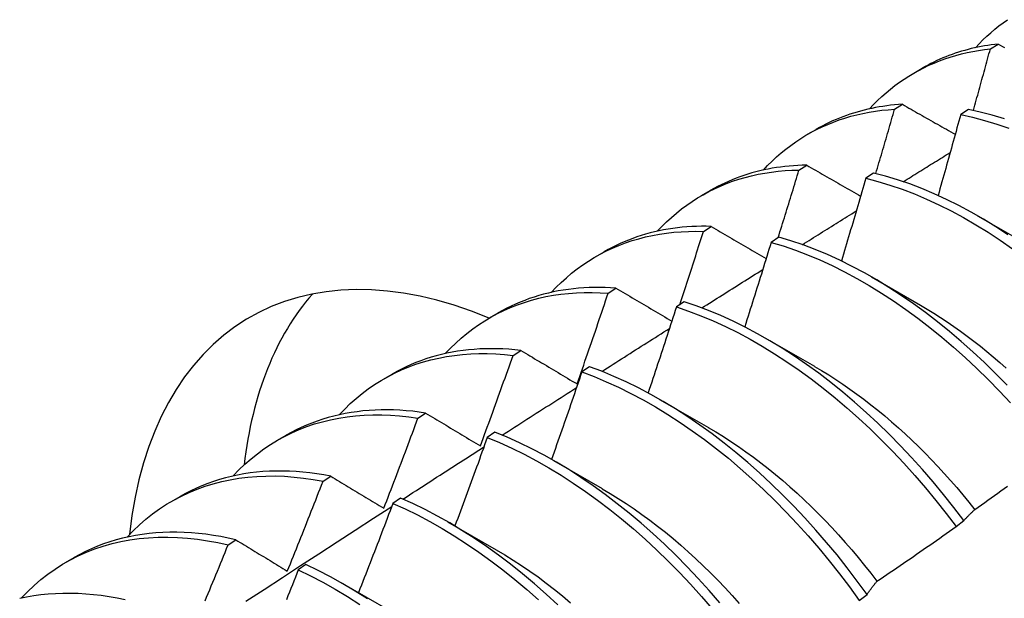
# Model space of a CAD drawing. Header units: inches. Extents: x 16 to 140, y 11 to 92.
# Tile 44 of 54: x 126.405 to 126.728, y 47.652 to 47.842. Entities that reach past the tile are written whole.
import ezdxf

# ---------------------------------------------------------------- set-up
doc = ezdxf.new("R2010")
doc.units = ezdxf.units.IN
doc.header["$MEASUREMENT"] = 0
doc.layers.add('Visible Edges(ANSI)', color=7, linetype='Continuous', lineweight=25)

msp = doc.modelspace()

# ---------------------------------------------------------------- linework, layer by layer
at = {"layer": 'Visible Edges(ANSI)'}
for p, q in [((126.72391, 47.83289), (126.72646, 47.83449)), ((126.69876, 47.82492), (126.70157, 47.82655)), ((126.69248, 47.81307), (126.69502, 47.81468)), ((126.71668, 47.81302), (126.71417, 47.81134)), ((126.66396, 47.80483), (126.66677, 47.80646)), ((126.6611, 47.79309), (126.66363, 47.79471)), ((126.68556, 47.79212), (126.68305, 47.79042)), ((126.62916, 47.78474), (126.63197, 47.78637)), ((126.71974, 47.77807), (126.73576, 47.76885)), ((126.62977, 47.77296), (126.6323, 47.77459)), ((126.65446, 47.77106), (126.65195, 47.76936)), ((126.59436, 47.76465), (126.59717, 47.76628)), ((126.68494, 47.75798), (126.70096, 47.74876)), ((126.59849, 47.75267), (126.60101, 47.75431)), ((126.6234, 47.74986), (126.62089, 47.74814)), ((126.55956, 47.74456), (126.56238, 47.74618)), ((126.65015, 47.73788), (126.66616, 47.72867)), ((126.56725, 47.73223), (126.56977, 47.73389)), ((126.59235, 47.72851), (126.58984, 47.72678)), ((126.52477, 47.72447), (126.52758, 47.72609)), ((126.61535, 47.71779), (126.63136, 47.70858)), ((126.53606, 47.71164), (126.53857, 47.71331)), ((126.48997, 47.70438), (126.49278, 47.706)), ((126.56132, 47.70701), (126.55881, 47.70527)), ((126.58055, 47.6977), (126.59656, 47.68848)), ((126.5049, 47.69089), (126.50741, 47.69257)), ((126.45517, 47.68429), (126.45798, 47.68591)), ((126.5303, 47.68537), (126.5278, 47.68361)), ((126.54575, 47.67761), (126.56176, 47.66839)), ((126.71265, 47.67601), (126.71522, 47.67797)), ((126.47377, 47.66999), (126.47629, 47.67169)), ((126.42037, 47.6642), (126.42318, 47.66582)), ((126.4993, 47.66358), (126.49679, 47.66182)), ((126.51095, 47.65752), (126.52696, 47.6483)), ((126.68086, 47.65178), (126.68343, 47.65374))]:
    msp.add_line(p, q, dxfattribs=at)
at = {"layer": 'Visible Edges(ANSI)', "flags": 128}
for points in [[(126.71901, 47.83328), (126.72023, 47.83457), (126.72147, 47.83582), (126.72275, 47.83704), (126.72405, 47.83821), (126.72538, 47.83934), (126.72674, 47.84043), (126.72813, 47.84147), (126.72954, 47.84248)], [(126.72646, 47.83449), (126.72533, 47.83436), (126.72421, 47.83421), (126.7231, 47.83405), (126.72199, 47.83387), (126.72089, 47.83367), (126.7198, 47.83345), (126.71872, 47.83321), (126.71764, 47.83296), (126.71657, 47.83269), (126.71551, 47.8324), (126.71446, 47.8321), (126.71341, 47.83177), (126.71238, 47.83143), (126.71135, 47.83107), (126.71033, 47.8307), (126.70932, 47.83031), (126.70832, 47.8299), (126.70733, 47.82947), (126.70635, 47.82903), (126.70537, 47.82856), (126.70441, 47.82809), (126.70345, 47.82759), (126.70251, 47.82708), (126.70157, 47.82655)], [(126.72646, 47.83449), (126.72716, 47.83409), (126.72786, 47.8337), (126.72857, 47.83331)], [(126.68421, 47.81319), (126.68552, 47.81458), (126.68687, 47.81592), (126.68825, 47.81722), (126.68966, 47.81847), (126.6911, 47.81967), (126.69257, 47.82082), (126.69408, 47.82192), (126.69562, 47.82298), (126.69718, 47.82398), (126.69878, 47.82494), (126.70041, 47.82584), (126.70206, 47.8267), (126.70374, 47.8275), (126.70545, 47.82825), (126.70719, 47.82895), (126.70895, 47.8296), (126.71074, 47.83019), (126.71255, 47.83074), (126.71439, 47.83123), (126.71625, 47.83167), (126.71813, 47.83205), (126.72004, 47.83239), (126.72197, 47.83267), (126.72391, 47.83289)], [(126.71834, 47.81267), (126.71857, 47.81352), (126.71881, 47.81436), (126.71905, 47.8152), (126.71928, 47.81604), (126.71952, 47.81689), (126.71975, 47.81773), (126.71999, 47.81857), (126.72022, 47.81942), (126.72045, 47.82026), (126.72069, 47.8211), (126.72092, 47.82194), (126.72115, 47.82279), (126.72138, 47.82363), (126.72162, 47.82447), (126.72185, 47.82531), (126.72208, 47.82615), (126.72231, 47.827), (126.72254, 47.82784), (126.72277, 47.82868), (126.723, 47.82952), (126.72323, 47.83037), (126.72346, 47.83121), (126.72369, 47.83205), (126.72391, 47.83289)], [(126.64941, 47.7931), (126.65082, 47.79458), (126.65226, 47.79602), (126.65374, 47.7974), (126.65526, 47.79872), (126.65682, 47.79999), (126.65841, 47.80121), (126.66004, 47.80236), (126.6617, 47.80346), (126.6634, 47.80451), (126.66513, 47.80549), (126.6669, 47.80642), (126.66869, 47.80729), (126.67052, 47.8081), (126.67238, 47.80885), (126.67427, 47.80954), (126.67618, 47.81018), (126.67813, 47.81075), (126.6801, 47.81126), (126.6821, 47.81172), (126.68413, 47.81211), (126.68618, 47.81244), (126.68826, 47.81271), (126.69036, 47.81292), (126.69248, 47.81307)], [(126.69502, 47.81468), (126.69373, 47.81459), (126.69245, 47.81448), (126.69118, 47.81435), (126.68992, 47.81419), (126.68866, 47.81401), (126.68742, 47.81381), (126.68619, 47.81359), (126.68496, 47.81335), (126.68374, 47.81308), (126.68254, 47.81279), (126.68134, 47.81248), (126.68016, 47.81215), (126.67898, 47.8118), (126.67781, 47.81142), (126.67666, 47.81102), (126.67552, 47.8106), (126.67438, 47.81016), (126.67326, 47.80969), (126.67215, 47.80921), (126.67105, 47.8087), (126.66996, 47.80817), (126.66889, 47.80762), (126.66782, 47.80705), (126.66677, 47.80646)], [(126.68632, 47.79193), (126.68658, 47.79281), (126.68684, 47.79369), (126.6871, 47.79457), (126.68736, 47.79545), (126.68762, 47.79634), (126.68788, 47.79722), (126.68814, 47.7981), (126.6884, 47.79898), (126.68866, 47.79986), (126.68891, 47.80074), (126.68917, 47.80162), (126.68943, 47.8025), (126.68968, 47.80338), (126.68994, 47.80426), (126.6902, 47.80514), (126.69045, 47.80602), (126.69071, 47.8069), (126.69096, 47.80778), (126.69121, 47.80866), (126.69147, 47.80955), (126.69172, 47.81043), (126.69197, 47.81131), (126.69223, 47.81219), (126.69248, 47.81307)], [(126.69502, 47.81468), (126.69573, 47.81427), (126.69645, 47.81386), (126.69717, 47.81345), (126.69789, 47.81304), (126.69861, 47.81263), (126.69933, 47.81223), (126.70005, 47.81182), (126.70077, 47.81141), (126.70149, 47.811), (126.70221, 47.81059), (126.70293, 47.81018), (126.70366, 47.80977), (126.70438, 47.80936), (126.70511, 47.80895), (126.70583, 47.80854), (126.70656, 47.80813), (126.70728, 47.80772), (126.70801, 47.80731), (126.70874, 47.8069), (126.70946, 47.80648), (126.71019, 47.80607), (126.71092, 47.80566), (126.71165, 47.80525), (126.71238, 47.80484)], [(126.7285, 47.80991), (126.72453, 47.81111), (126.72059, 47.81215), (126.71668, 47.81302)], [(126.71417, 47.81134), (126.71386, 47.81023), (126.71356, 47.80912), (126.71326, 47.80802), (126.71295, 47.80691), (126.71265, 47.8058), (126.71234, 47.80469), (126.71203, 47.80359), (126.71173, 47.80248), (126.71142, 47.80137), (126.71111, 47.80026), (126.7108, 47.79915), (126.71049, 47.79805), (126.71018, 47.79694), (126.70987, 47.79583), (126.70956, 47.79472), (126.70925, 47.79361), (126.70894, 47.79251), (126.70863, 47.7914), (126.70831, 47.79029), (126.708, 47.78918), (126.70769, 47.78807), (126.70737, 47.78697), (126.70706, 47.78586), (126.70674, 47.78475)], [(126.71417, 47.81134), (126.71808, 47.81046), (126.72202, 47.80941), (126.72599, 47.80818), (126.72999, 47.8068)], [(126.6953, 47.78928), (126.69594, 47.78968), (126.69659, 47.79008), (126.69723, 47.79048), (126.69787, 47.79088), (126.69851, 47.79127), (126.69915, 47.79167), (126.6998, 47.79207), (126.70044, 47.79247), (126.70108, 47.79287), (126.70172, 47.79327), (126.70237, 47.79367), (126.70301, 47.79407), (126.70365, 47.79447), (126.70429, 47.79487), (126.70494, 47.79527), (126.70558, 47.79566), (126.70622, 47.79606), (126.70686, 47.79646), (126.70751, 47.79686), (126.70815, 47.79726), (126.70879, 47.79766), (126.70943, 47.79806), (126.71008, 47.79845), (126.71072, 47.79885)], [(126.61461, 47.77301), (126.61611, 47.77459), (126.61766, 47.77611), (126.61924, 47.77757), (126.62087, 47.77897), (126.62255, 47.78031), (126.62426, 47.78158), (126.62601, 47.78279), (126.6278, 47.78393), (126.62963, 47.78501), (126.6315, 47.78602), (126.6334, 47.78697), (126.63534, 47.78785), (126.63732, 47.78866), (126.63933, 47.78941), (126.64137, 47.79008), (126.64345, 47.79069), (126.64555, 47.79123), (126.64769, 47.7917), (126.64986, 47.79211), (126.65205, 47.79244), (126.65428, 47.79271), (126.65652, 47.7929), (126.6588, 47.79303), (126.6611, 47.79309)], [(126.66363, 47.79471), (126.66218, 47.79468), (126.66074, 47.79461), (126.65931, 47.79453), (126.65789, 47.79441), (126.65648, 47.79427), (126.65508, 47.79409), (126.65369, 47.7939), (126.65231, 47.79367), (126.65094, 47.79342), (126.64959, 47.79313), (126.64825, 47.79283), (126.64691, 47.79249), (126.6456, 47.79213), (126.64429, 47.79174), (126.643, 47.79132), (126.64172, 47.79088), (126.64045, 47.79041), (126.6392, 47.78991), (126.63796, 47.78939), (126.63673, 47.78883), (126.63552, 47.78826), (126.63432, 47.78765), (126.63314, 47.78702), (126.63197, 47.78637)], [(126.65429, 47.77095), (126.65458, 47.77187), (126.65487, 47.77279), (126.65515, 47.77371), (126.65544, 47.77463), (126.65573, 47.77556), (126.65601, 47.77648), (126.6563, 47.7774), (126.65659, 47.77832), (126.65687, 47.77925), (126.65716, 47.78017), (126.65744, 47.78109), (126.65772, 47.78202), (126.65801, 47.78294), (126.65829, 47.78386), (126.65857, 47.78478), (126.65886, 47.78571), (126.65914, 47.78663), (126.65942, 47.78755), (126.6597, 47.78847), (126.65998, 47.7894), (126.66026, 47.79032), (126.66054, 47.79124), (126.66082, 47.79217), (126.6611, 47.79309)], [(126.66363, 47.79471), (126.66436, 47.79429), (126.66509, 47.79387), (126.66582, 47.79344), (126.66656, 47.79302), (126.66729, 47.7926), (126.66802, 47.79218), (126.66876, 47.79175), (126.66949, 47.79133), (126.67023, 47.79091), (126.67096, 47.79048), (126.6717, 47.79006), (126.67244, 47.78964), (126.67318, 47.78921), (126.67391, 47.78879), (126.67465, 47.78836), (126.67539, 47.78794), (126.67613, 47.78751), (126.67687, 47.78709), (126.67762, 47.78666), (126.67836, 47.78624), (126.6791, 47.78581), (126.67984, 47.78539), (126.68059, 47.78496), (126.68133, 47.78453)], [(126.72969, 47.77186), (126.72568, 47.77448), (126.72165, 47.77695), (126.71761, 47.77927), (126.71357, 47.78144), (126.70953, 47.78345), (126.70549, 47.78531), (126.70147, 47.787), (126.69746, 47.78853), (126.69346, 47.78989), (126.6895, 47.79109), (126.68556, 47.79212)], [(126.68305, 47.79042), (126.68272, 47.78929), (126.68239, 47.78816), (126.68206, 47.78702), (126.68173, 47.78589), (126.6814, 47.78476), (126.68107, 47.78362), (126.68074, 47.78249), (126.6804, 47.78136), (126.68007, 47.78022), (126.67974, 47.77909), (126.6794, 47.77796), (126.67907, 47.77682), (126.67873, 47.77569), (126.6784, 47.77456), (126.67806, 47.77343), (126.67772, 47.77229), (126.67739, 47.77116), (126.67705, 47.77003), (126.67671, 47.76889), (126.67637, 47.76776), (126.67603, 47.76663), (126.67569, 47.76549), (126.67535, 47.76436), (126.67501, 47.76323)], [(126.68305, 47.79042), (126.68699, 47.78938), (126.69096, 47.78817), (126.69495, 47.78679), (126.69896, 47.78525), (126.70299, 47.78355), (126.70702, 47.78168), (126.71107, 47.77966), (126.71511, 47.77748), (126.71914, 47.77515), (126.72317, 47.77266), (126.72718, 47.77003), (126.73118, 47.76726)], [(126.6622, 47.76859), (126.66294, 47.76906), (126.66367, 47.76952), (126.66441, 47.76998), (126.66515, 47.77044), (126.66589, 47.77091), (126.66663, 47.77137), (126.66736, 47.77183), (126.6681, 47.77229), (126.66884, 47.77276), (126.66958, 47.77322), (126.67032, 47.77368), (126.67105, 47.77414), (126.67179, 47.77461), (126.67253, 47.77507), (126.67327, 47.77553), (126.67401, 47.77599), (126.67475, 47.77645), (126.67548, 47.77692), (126.67622, 47.77738), (126.67696, 47.77784), (126.6777, 47.7783), (126.67844, 47.77876), (126.67918, 47.77922), (126.67992, 47.77968)], [(126.57982, 47.75291), (126.58141, 47.75459), (126.58305, 47.75621), (126.58475, 47.75775), (126.58649, 47.75922), (126.58827, 47.76062), (126.59011, 47.76195), (126.59198, 47.7632), (126.59391, 47.76439), (126.59587, 47.76549), (126.59788, 47.76653), (126.59993, 47.76749), (126.60201, 47.76837), (126.60414, 47.76918), (126.60631, 47.76991), (126.60851, 47.77056), (126.61074, 47.77114), (126.61301, 47.77164), (126.61532, 47.77206), (126.61765, 47.7724), (126.62002, 47.77267), (126.62242, 47.77286), (126.62484, 47.77297), (126.62729, 47.773), (126.62977, 47.77296)], [(126.6323, 47.77459), (126.63068, 47.77462), (126.62908, 47.77462), (126.62748, 47.77459), (126.6259, 47.77452), (126.62433, 47.77442), (126.62277, 47.77429), (126.62122, 47.77412), (126.61969, 47.77392), (126.61817, 47.77369), (126.61666, 47.77342), (126.61517, 47.77313), (126.61369, 47.77279), (126.61223, 47.77243), (126.61078, 47.77203), (126.60934, 47.7716), (126.60793, 47.77114), (126.60652, 47.77064), (126.60514, 47.77012), (126.60377, 47.76956), (126.60241, 47.76896), (126.60108, 47.76834), (126.59976, 47.76768), (126.59846, 47.767), (126.59717, 47.76628)], [(126.62196, 47.74888), (126.62229, 47.74988), (126.62262, 47.75088), (126.62295, 47.75188), (126.62328, 47.75289), (126.62361, 47.75389), (126.62394, 47.75489), (126.62427, 47.7559), (126.62459, 47.7569), (126.62492, 47.7579), (126.62525, 47.75891), (126.62558, 47.75991), (126.6259, 47.76091), (126.62623, 47.76192), (126.62655, 47.76292), (126.62687, 47.76392), (126.6272, 47.76493), (126.62752, 47.76593), (126.62784, 47.76693), (126.62817, 47.76794), (126.62849, 47.76894), (126.62881, 47.76994), (126.62913, 47.77095), (126.62945, 47.77195), (126.62977, 47.77296)], [(126.6323, 47.77459), (126.63304, 47.77415), (126.63379, 47.77372), (126.63453, 47.77328), (126.63528, 47.77285), (126.63602, 47.77241), (126.63677, 47.77198), (126.63752, 47.77154), (126.63827, 47.7711), (126.63902, 47.77067), (126.63977, 47.77023), (126.64052, 47.76979), (126.64127, 47.76936), (126.64202, 47.76892), (126.64277, 47.76848), (126.64353, 47.76804), (126.64428, 47.7676), (126.64503, 47.76716), (126.64579, 47.76673), (126.64655, 47.76629), (126.6473, 47.76585), (126.64806, 47.76541), (126.64882, 47.76497), (126.64958, 47.76453), (126.65034, 47.76408)], [(126.72944, 47.72244), (126.72575, 47.7262), (126.72201, 47.72985), (126.71821, 47.73339), (126.71437, 47.7368), (126.71049, 47.74009), (126.70658, 47.74326), (126.70263, 47.74629), (126.69865, 47.74918), (126.69466, 47.75193), (126.69064, 47.75454), (126.68661, 47.757), (126.68257, 47.75931), (126.67853, 47.76147), (126.67449, 47.76348), (126.67046, 47.76532), (126.66643, 47.767), (126.66242, 47.76852), (126.65843, 47.76988), (126.65446, 47.77106)], [(126.65195, 47.76936), (126.6516, 47.7682), (126.65124, 47.76704), (126.65089, 47.76589), (126.65053, 47.76473), (126.65018, 47.76357), (126.64982, 47.76242), (126.64946, 47.76126), (126.64911, 47.76011), (126.64875, 47.75895), (126.64839, 47.75779), (126.64803, 47.75664), (126.64767, 47.75548), (126.6473, 47.75432), (126.64694, 47.75317), (126.64658, 47.75201), (126.64622, 47.75086), (126.64585, 47.7497), (126.64549, 47.74854), (126.64512, 47.74739), (126.64476, 47.74623), (126.64439, 47.74508), (126.64402, 47.74392), (126.64366, 47.74276), (126.64329, 47.74161)], [(126.65195, 47.76936), (126.65592, 47.76816), (126.65991, 47.76679), (126.66392, 47.76526), (126.66795, 47.76356), (126.67199, 47.76171), (126.67603, 47.75969), (126.68007, 47.75752), (126.68411, 47.7552), (126.68813, 47.75272), (126.69215, 47.7501), (126.69615, 47.74734), (126.70012, 47.74444), (126.70406, 47.7414), (126.70798, 47.73822), (126.71186, 47.73492), (126.71569, 47.7315), (126.71948, 47.72795), (126.72322, 47.72429), (126.72691, 47.72052), (126.73053, 47.71665)], [(126.62923, 47.74783), (126.63007, 47.74835), (126.6309, 47.74888), (126.63173, 47.7494), (126.63256, 47.74993), (126.6334, 47.75046), (126.63423, 47.75098), (126.63506, 47.75151), (126.63589, 47.75203), (126.63672, 47.75256), (126.63756, 47.75308), (126.63839, 47.75361), (126.63922, 47.75414), (126.64005, 47.75466), (126.64089, 47.75519), (126.64172, 47.75571), (126.64255, 47.75624), (126.64338, 47.75676), (126.64422, 47.75728), (126.64505, 47.75781), (126.64588, 47.75833), (126.64671, 47.75886), (126.64755, 47.75938), (126.64838, 47.75991), (126.64921, 47.76043)], [(126.60101, 47.75431), (126.59923, 47.75443), (126.59746, 47.7545), (126.59569, 47.75453), (126.59395, 47.75453), (126.59221, 47.75448), (126.59049, 47.7544), (126.58879, 47.75427), (126.58709, 47.75411), (126.58542, 47.7539), (126.58376, 47.75366), (126.58211, 47.75338), (126.58048, 47.75306), (126.57887, 47.7527), (126.57728, 47.7523), (126.5757, 47.75186), (126.57414, 47.75138), (126.5726, 47.75087), (126.57108, 47.75031), (126.56958, 47.74972), (126.5681, 47.74909), (126.56664, 47.74842), (126.5652, 47.74771), (126.56378, 47.74697), (126.56238, 47.74618)], [(126.60101, 47.75431), (126.60177, 47.75387), (126.60253, 47.75342), (126.60329, 47.75297), (126.60404, 47.75252), (126.6048, 47.75207), (126.60556, 47.75163), (126.60633, 47.75118), (126.60709, 47.75073), (126.60785, 47.75028), (126.60861, 47.74983), (126.60938, 47.74938), (126.61014, 47.74893), (126.61091, 47.74847), (126.61167, 47.74802), (126.61244, 47.74757), (126.61321, 47.74712), (126.61398, 47.74667), (126.61475, 47.74621), (126.61552, 47.74576), (126.61629, 47.74531), (126.61706, 47.74485), (126.61783, 47.7444), (126.61861, 47.74394), (126.61938, 47.74349)], [(126.54502, 47.73282), (126.54671, 47.7346), (126.54845, 47.7363), (126.55025, 47.73792), (126.5521, 47.73946), (126.55401, 47.74092), (126.55596, 47.74231), (126.55797, 47.74361), (126.56002, 47.74482), (126.56212, 47.74596), (126.56427, 47.74701), (126.56647, 47.74797), (126.5687, 47.74885), (126.57098, 47.74965), (126.57331, 47.75036), (126.57567, 47.75098), (126.57807, 47.75152), (126.58051, 47.75197), (126.58298, 47.75233), (126.58549, 47.7526), (126.58803, 47.75279), (126.5906, 47.75289), (126.5932, 47.75291), (126.59583, 47.75283), (126.59849, 47.75267)], [(126.58827, 47.72287), (126.58871, 47.72411), (126.58914, 47.72535), (126.58957, 47.72659), (126.59001, 47.72783), (126.59044, 47.72907), (126.59087, 47.73031), (126.5913, 47.73155), (126.59173, 47.73279), (126.59216, 47.73404), (126.59258, 47.73528), (126.59301, 47.73652), (126.59344, 47.73776), (126.59386, 47.739), (126.59429, 47.74024), (126.59471, 47.74149), (126.59513, 47.74273), (126.59556, 47.74397), (126.59598, 47.74521), (126.5964, 47.74646), (126.59682, 47.7477), (126.59724, 47.74894), (126.59765, 47.75018), (126.59807, 47.75143), (126.59849, 47.75267)], [(126.62089, 47.74814), (126.62051, 47.74696), (126.62013, 47.74579), (126.61974, 47.74461), (126.61936, 47.74343), (126.61898, 47.74225), (126.6186, 47.74108), (126.61821, 47.7399), (126.61783, 47.73872), (126.61744, 47.73754), (126.61706, 47.73637), (126.61667, 47.73519), (126.61628, 47.73401), (126.61589, 47.73284), (126.6155, 47.73166), (126.61511, 47.73048), (126.61472, 47.72931), (126.61433, 47.72813), (126.61394, 47.72695), (126.61355, 47.72578), (126.61316, 47.7246), (126.61276, 47.72342), (126.61237, 47.72225), (126.61198, 47.72107), (126.61158, 47.7199)], [(126.62089, 47.74814), (126.62488, 47.74678), (126.62889, 47.74526), (126.63291, 47.74358), (126.63695, 47.74173), (126.64099, 47.73972), (126.64503, 47.73756), (126.64907, 47.73525), (126.6531, 47.73278), (126.65711, 47.73017), (126.66111, 47.72742), (126.66509, 47.72452), (126.66903, 47.72149), (126.67295, 47.71833), (126.67683, 47.71503), (126.68067, 47.71161), (126.68446, 47.70808), (126.6882, 47.70442), (126.69189, 47.70066), (126.69552, 47.69679), (126.69909, 47.69281), (126.70259, 47.68875), (126.70602, 47.68459), (126.70938, 47.68034), (126.71265, 47.67601)], [(126.71522, 47.67797), (126.71194, 47.68229), (126.70858, 47.68653), (126.70514, 47.69068), (126.70163, 47.69474), (126.69806, 47.69871), (126.69443, 47.70257), (126.69073, 47.70633), (126.68699, 47.70997), (126.68319, 47.7135), (126.67935, 47.71691), (126.67546, 47.72019), (126.67155, 47.72335), (126.6676, 47.72637), (126.66362, 47.72925), (126.65962, 47.732), (126.6556, 47.7346), (126.65157, 47.73705), (126.64753, 47.73936), (126.64349, 47.7415), (126.63945, 47.7435), (126.63542, 47.74533), (126.63139, 47.74701), (126.62738, 47.74852), (126.6234, 47.74986)], [(126.70095, 47.74869), (126.70316, 47.74739), (126.70537, 47.74605), (126.70757, 47.74465), (126.70976, 47.7432), (126.71195, 47.74171), (126.71413, 47.74016), (126.7163, 47.73857), (126.71847, 47.73694), (126.72062, 47.73526), (126.72276, 47.73353), (126.72488, 47.73176), (126.72699, 47.72994), (126.72909, 47.72808)], [(126.5964, 47.72698), (126.59733, 47.72757), (126.59825, 47.72816), (126.59918, 47.72874), (126.6001, 47.72933), (126.60103, 47.72992), (126.60195, 47.73051), (126.60288, 47.7311), (126.6038, 47.73169), (126.60473, 47.73228), (126.60565, 47.73287), (126.60658, 47.73346), (126.6075, 47.73404), (126.60843, 47.73463), (126.60935, 47.73522), (126.61028, 47.73581), (126.6112, 47.7364), (126.61213, 47.73698), (126.61306, 47.73757), (126.61398, 47.73816), (126.61491, 47.73875), (126.61583, 47.73933), (126.61676, 47.73992), (126.61768, 47.74051), (126.61861, 47.7411)], [(126.56977, 47.73389), (126.56782, 47.73409), (126.56588, 47.73425), (126.56395, 47.73436), (126.56203, 47.73442), (126.56013, 47.73444), (126.55825, 47.73442), (126.55638, 47.73434), (126.55453, 47.73422), (126.55269, 47.73406), (126.55087, 47.73385), (126.54907, 47.73359), (126.54729, 47.73328), (126.54553, 47.73293), (126.54379, 47.73254), (126.54207, 47.7321), (126.54037, 47.73161), (126.53869, 47.73108), (126.53703, 47.7305), (126.5354, 47.72988), (126.53379, 47.72921), (126.5322, 47.7285), (126.53063, 47.72774), (126.52909, 47.72694), (126.52758, 47.72609)], [(126.51022, 47.71273), (126.512, 47.7146), (126.51385, 47.71639), (126.51575, 47.71809), (126.51772, 47.7197), (126.51974, 47.72122), (126.52182, 47.72265), (126.52396, 47.724), (126.52615, 47.72524), (126.52839, 47.7264), (126.53068, 47.72746), (126.53302, 47.72843), (126.53541, 47.7293), (126.53785, 47.73008), (126.54033, 47.73076), (126.54286, 47.73134), (126.54542, 47.73183), (126.54803, 47.73222), (126.55067, 47.73251), (126.55336, 47.73271), (126.55607, 47.73281), (126.55882, 47.73281), (126.5616, 47.73271), (126.56441, 47.73252), (126.56725, 47.73223)], [(126.55654, 47.7025), (126.557, 47.70374), (126.55745, 47.70498), (126.5579, 47.70621), (126.55836, 47.70745), (126.55881, 47.70869), (126.55926, 47.70993), (126.55971, 47.71116), (126.56016, 47.7124), (126.56061, 47.71364), (126.56106, 47.71488), (126.56151, 47.71612), (126.56195, 47.71736), (126.5624, 47.71859), (126.56285, 47.71983), (126.56329, 47.72107), (126.56373, 47.72231), (126.56418, 47.72355), (126.56462, 47.72479), (126.56506, 47.72603), (126.5655, 47.72727), (126.56594, 47.72851), (126.56638, 47.72975), (126.56681, 47.73099), (126.56725, 47.73223)], [(126.56977, 47.73389), (126.57053, 47.73343), (126.5713, 47.73298), (126.57206, 47.73252), (126.57282, 47.73206), (126.57359, 47.73161), (126.57435, 47.73115), (126.57512, 47.7307), (126.57589, 47.73024), (126.57665, 47.72978), (126.57742, 47.72932), (126.57819, 47.72886), (126.57896, 47.72841), (126.57973, 47.72795), (126.58051, 47.72749), (126.58128, 47.72703), (126.58205, 47.72657), (126.58283, 47.72611), (126.5836, 47.72564), (126.58438, 47.72518), (126.58515, 47.72472), (126.58593, 47.72426), (126.58671, 47.7238), (126.58749, 47.72333), (126.58827, 47.72287)], [(126.68343, 47.65374), (126.68023, 47.65814), (126.67694, 47.66245), (126.67358, 47.66669), (126.67014, 47.67083), (126.66662, 47.67489), (126.66305, 47.67885), (126.65941, 47.68271), (126.65571, 47.68646), (126.65196, 47.69009), (126.64816, 47.69362), (126.64432, 47.69702), (126.64043, 47.70029), (126.63651, 47.70344), (126.63256, 47.70645), (126.62858, 47.70933), (126.62458, 47.71207), (126.62057, 47.71466), (126.61653, 47.7171), (126.6125, 47.7194), (126.60845, 47.72154), (126.60441, 47.72352), (126.60038, 47.72535), (126.59636, 47.72701), (126.59235, 47.72851)], [(126.66616, 47.72862), (126.66851, 47.72725), (126.67085, 47.72582), (126.67318, 47.72433), (126.67551, 47.72279), (126.67783, 47.72119), (126.68014, 47.71953), (126.68243, 47.71782), (126.68472, 47.71605), (126.68699, 47.71423), (126.68925, 47.71236), (126.6915, 47.71044), (126.69373, 47.70847), (126.69594, 47.70646), (126.69813, 47.7044), (126.70031, 47.70229), (126.70246, 47.70014), (126.70459, 47.69795), (126.7067, 47.69572), (126.70878, 47.69345), (126.71084, 47.69115), (126.71288, 47.6888), (126.71488, 47.68643), (126.71686, 47.68402), (126.71881, 47.68157)], [(126.58984, 47.72678), (126.58943, 47.72558), (126.58903, 47.72438), (126.58862, 47.72319), (126.58821, 47.72199), (126.5878, 47.7208), (126.58739, 47.7196), (126.58698, 47.7184), (126.58656, 47.71721), (126.58615, 47.71601), (126.58574, 47.71482), (126.58532, 47.71362), (126.58491, 47.71242), (126.58449, 47.71123), (126.58408, 47.71003), (126.58366, 47.70884), (126.58324, 47.70764), (126.58283, 47.70645), (126.58241, 47.70525), (126.58199, 47.70406), (126.58157, 47.70286), (126.58115, 47.70167), (126.58072, 47.70047), (126.5803, 47.69928), (126.57988, 47.69809)], [(126.58984, 47.72678), (126.59385, 47.72527), (126.59787, 47.72359), (126.60191, 47.72175), (126.60595, 47.71976), (126.60999, 47.7176), (126.61403, 47.7153), (126.61806, 47.71284), (126.62208, 47.71024), (126.62607, 47.70749), (126.63005, 47.70461), (126.634, 47.70158), (126.63792, 47.69843), (126.6418, 47.69514), (126.64564, 47.69173), (126.64944, 47.6882), (126.65318, 47.68455), (126.65688, 47.68079), (126.66051, 47.67693), (126.66408, 47.67296), (126.66759, 47.6689), (126.67102, 47.66474), (126.67438, 47.6605), (126.67766, 47.65618), (126.68086, 47.65178)], [(126.56369, 47.70604), (126.56471, 47.70669), (126.56573, 47.70735), (126.56674, 47.708), (126.56776, 47.70865), (126.56878, 47.70931), (126.56979, 47.70996), (126.57081, 47.71061), (126.57183, 47.71126), (126.57285, 47.71192), (126.57386, 47.71257), (126.57488, 47.71322), (126.5759, 47.71387), (126.57692, 47.71452), (126.57793, 47.71518), (126.57895, 47.71583), (126.57997, 47.71648), (126.58099, 47.71713), (126.582, 47.71778), (126.58302, 47.71843), (126.58404, 47.71908), (126.58506, 47.71973), (126.58607, 47.72038), (126.58709, 47.72103), (126.58811, 47.72168)], [(126.47542, 47.69264), (126.4773, 47.69461), (126.47925, 47.69648), (126.48126, 47.69826), (126.48334, 47.69994), (126.48548, 47.70152), (126.48769, 47.70299), (126.48996, 47.70437), (126.49228, 47.70565), (126.49466, 47.70682), (126.4971, 47.70789), (126.49959, 47.70885), (126.50214, 47.70971), (126.50473, 47.71046), (126.50738, 47.7111), (126.51007, 47.71164), (126.5128, 47.71207), (126.51558, 47.71239), (126.5184, 47.71261), (126.52126, 47.71272), (126.52415, 47.71272), (126.52708, 47.71261), (126.53004, 47.71239), (126.53304, 47.71207), (126.53606, 47.71164)], [(126.53857, 47.71331), (126.53645, 47.71361), (126.53433, 47.71387), (126.53223, 47.71407), (126.53015, 47.71422), (126.52808, 47.71431), (126.52603, 47.71435), (126.524, 47.71434), (126.52198, 47.71427), (126.51999, 47.71415), (126.51801, 47.71398), (126.51605, 47.71375), (126.51412, 47.71347), (126.5122, 47.71314), (126.51031, 47.71275), (126.50845, 47.71231), (126.5066, 47.71182), (126.50478, 47.71128), (126.50299, 47.71068), (126.50122, 47.71003), (126.49947, 47.70933), (126.49776, 47.70857), (126.49607, 47.70777), (126.49441, 47.70691), (126.49278, 47.706)], [(126.52484, 47.68201), (126.52532, 47.68324), (126.5258, 47.68447), (126.52627, 47.6857), (126.52675, 47.68694), (126.52722, 47.68817), (126.52769, 47.6894), (126.52816, 47.69064), (126.52863, 47.69187), (126.5291, 47.6931), (126.52957, 47.69434), (126.53004, 47.69557), (126.53051, 47.69681), (126.53098, 47.69804), (126.53144, 47.69928), (126.53191, 47.70051), (126.53237, 47.70175), (126.53283, 47.70298), (126.5333, 47.70422), (126.53376, 47.70545), (126.53422, 47.70669), (126.53468, 47.70793), (126.53514, 47.70916), (126.5356, 47.7104), (126.53606, 47.71164)], [(126.53857, 47.71331), (126.53931, 47.71286), (126.54005, 47.71241), (126.54079, 47.71197), (126.54154, 47.71152), (126.54228, 47.71107), (126.54302, 47.71063), (126.54377, 47.71018), (126.54451, 47.70973), (126.54526, 47.70928), (126.546, 47.70883), (126.54675, 47.70838), (126.5475, 47.70793), (126.54825, 47.70748), (126.549, 47.70703), (126.54975, 47.70658), (126.5505, 47.70613), (126.55125, 47.70568), (126.552, 47.70523), (126.55276, 47.70477), (126.55351, 47.70432), (126.55427, 47.70387), (126.55502, 47.70341), (126.55578, 47.70296), (126.55654, 47.7025)], [(126.63135, 47.70856), (126.63383, 47.7071), (126.63631, 47.70557), (126.63877, 47.70397), (126.64123, 47.70232), (126.64368, 47.7006), (126.64613, 47.69882), (126.64855, 47.69698), (126.65097, 47.69509), (126.65337, 47.69313), (126.65576, 47.69113), (126.65813, 47.68907), (126.66048, 47.68695), (126.6628, 47.68479), (126.66511, 47.68258), (126.6674, 47.68032), (126.66966, 47.67801), (126.67189, 47.67566), (126.6741, 47.67327), (126.67628, 47.67083), (126.67843, 47.66835), (126.68054, 47.66583), (126.68263, 47.66327), (126.68468, 47.66068), (126.68669, 47.65805)], [(126.55881, 47.70527), (126.55838, 47.70406), (126.55794, 47.70284), (126.55751, 47.70163), (126.55707, 47.70042), (126.55663, 47.69921), (126.5562, 47.698), (126.55576, 47.69678), (126.55532, 47.69557), (126.55488, 47.69436), (126.55444, 47.69315), (126.554, 47.69194), (126.55355, 47.69073), (126.55311, 47.68952), (126.55267, 47.68831), (126.55222, 47.68709), (126.55178, 47.68588), (126.55133, 47.68467), (126.55088, 47.68346), (126.55044, 47.68225), (126.54999, 47.68104), (126.54954, 47.67983), (126.54909, 47.67863), (126.54864, 47.67742), (126.54819, 47.67621)], [(126.55881, 47.70527), (126.56284, 47.7036), (126.56687, 47.70177), (126.57091, 47.69979), (126.57495, 47.69765), (126.57899, 47.69535), (126.58302, 47.6929), (126.58704, 47.69031), (126.59104, 47.68757), (126.59502, 47.68469), (126.59897, 47.68167), (126.60289, 47.67853), (126.60677, 47.67525), (126.61062, 47.67184), (126.61442, 47.66832), (126.61816, 47.66468), (126.62186, 47.66093), (126.6255, 47.65707), (126.62907, 47.65311), (126.63258, 47.64905)], [(126.63513, 47.65099), (126.63162, 47.65504), (126.62804, 47.65899), (126.62439, 47.66284), (126.62069, 47.66658), (126.61694, 47.67022), (126.61314, 47.67373), (126.60929, 47.67712), (126.6054, 47.68039), (126.60148, 47.68353), (126.59753, 47.68654), (126.59355, 47.68941), (126.58955, 47.69213), (126.58553, 47.69472), (126.5815, 47.69715), (126.57746, 47.69944), (126.57342, 47.70157), (126.56938, 47.70354), (126.56534, 47.70536), (126.56132, 47.70701)], [(126.53109, 47.68501), (126.5322, 47.68573), (126.53331, 47.68645), (126.53442, 47.68717), (126.53553, 47.68789), (126.53664, 47.6886), (126.53775, 47.68932), (126.53886, 47.69004), (126.53997, 47.69075), (126.54108, 47.69147), (126.54218, 47.69219), (126.54329, 47.6929), (126.5444, 47.69362), (126.54551, 47.69434), (126.54662, 47.69505), (126.54773, 47.69577), (126.54884, 47.69648), (126.54995, 47.6972), (126.55106, 47.69791), (126.55217, 47.69863), (126.55328, 47.69934), (126.55439, 47.70006), (126.5555, 47.70077), (126.55661, 47.70149), (126.55772, 47.7022)], [(126.44062, 47.67255), (126.4426, 47.67461), (126.44465, 47.67657), (126.44677, 47.67842), (126.44896, 47.68017), (126.45123, 47.6818), (126.45356, 47.68333), (126.45596, 47.68474), (126.45842, 47.68604), (126.46095, 47.68722), (126.46354, 47.68829), (126.46618, 47.68924), (126.46888, 47.69008), (126.47164, 47.6908), (126.47445, 47.6914), (126.47731, 47.69188), (126.48021, 47.69225), (126.48317, 47.69249), (126.48616, 47.69262), (126.4892, 47.69263), (126.49227, 47.69252), (126.49538, 47.69229), (126.49852, 47.69194), (126.50169, 47.69147), (126.5049, 47.69089)], [(126.50741, 47.69257), (126.50511, 47.693), (126.50283, 47.69336), (126.50056, 47.69366), (126.4983, 47.6939), (126.49606, 47.69408), (126.49384, 47.6942), (126.49164, 47.69426), (126.48946, 47.69425), (126.4873, 47.69419), (126.48517, 47.69406), (126.48305, 47.69387), (126.48096, 47.69362), (126.47889, 47.69331), (126.47685, 47.69294), (126.47483, 47.69251), (126.47284, 47.69202), (126.47088, 47.69146), (126.46895, 47.69085), (126.46704, 47.69017), (126.46517, 47.68944), (126.46332, 47.68865), (126.46151, 47.68779), (126.45973, 47.68688), (126.45798, 47.68591)], [(126.50741, 47.69257), (126.50813, 47.69214), (126.50885, 47.6917), (126.50957, 47.69127), (126.51029, 47.69083), (126.51101, 47.69039), (126.51173, 47.68996), (126.51245, 47.68952), (126.51317, 47.68908), (126.51389, 47.68864), (126.51462, 47.6882), (126.51534, 47.68776), (126.51607, 47.68732), (126.5168, 47.68688), (126.51752, 47.68644), (126.51825, 47.686), (126.51898, 47.68556), (126.51971, 47.68512), (126.52044, 47.68467), (126.52117, 47.68423), (126.52191, 47.68379), (126.52264, 47.68334), (126.52337, 47.6829), (126.52411, 47.68245), (126.52484, 47.68201)], [(126.49318, 47.66138), (126.49368, 47.66261), (126.49418, 47.66383), (126.49467, 47.66506), (126.49517, 47.66629), (126.49566, 47.66752), (126.49616, 47.66875), (126.49665, 47.66997), (126.49714, 47.6712), (126.49763, 47.67243), (126.49812, 47.67366), (126.49861, 47.67489), (126.4991, 47.67612), (126.49959, 47.67735), (126.50007, 47.67858), (126.50056, 47.67981), (126.50105, 47.68104), (126.50153, 47.68227), (126.50201, 47.6835), (126.5025, 47.68473), (126.50298, 47.68596), (126.50346, 47.68719), (126.50394, 47.68843), (126.50442, 47.68966), (126.5049, 47.69089)], [(126.71883, 47.68161), (126.71991, 47.68237), (126.72098, 47.68314), (126.72205, 47.6839), (126.72312, 47.68466), (126.72419, 47.68543), (126.72526, 47.6862), (126.72632, 47.68697), (126.72739, 47.68774), (126.72846, 47.68851), (126.72952, 47.68928)], [(126.59655, 47.68843), (126.59917, 47.68688), (126.60178, 47.68527), (126.60438, 47.68358), (126.60698, 47.68182), (126.60957, 47.68), (126.61214, 47.67811), (126.6147, 47.67616), (126.61724, 47.67414), (126.61977, 47.67206), (126.62228, 47.66992), (126.62477, 47.66773), (126.62723, 47.66547), (126.62967, 47.66316), (126.63208, 47.66079), (126.63447, 47.65837), (126.63683, 47.65589), (126.63915, 47.65337), (126.64145, 47.65079)], [(126.47959, 47.65148), (126.48557, 47.65539), (126.49155, 47.6593), (126.49753, 47.6632), (126.50351, 47.6671), (126.50949, 47.671), (126.51548, 47.67489), (126.52146, 47.67877), (126.52745, 47.68265)], [(126.5278, 47.68361), (126.52734, 47.68239), (126.52688, 47.68117), (126.52641, 47.67995), (126.52595, 47.67872), (126.52549, 47.6775), (126.52502, 47.67628), (126.52456, 47.67506), (126.52409, 47.67383), (126.52363, 47.67261), (126.52316, 47.67139), (126.52269, 47.67017), (126.52222, 47.66895), (126.52175, 47.66773), (126.52128, 47.66651), (126.52081, 47.66528), (126.52034, 47.66406), (126.51986, 47.66284), (126.51939, 47.66162), (126.51892, 47.6604), (126.51844, 47.65918), (126.51796, 47.65796), (126.51749, 47.65675), (126.51701, 47.65553), (126.51653, 47.65431)], [(126.5278, 47.68361), (126.53183, 47.6818), (126.53587, 47.67982), (126.53992, 47.67769), (126.54395, 47.6754), (126.54798, 47.67296), (126.552, 47.67037), (126.556, 47.66764), (126.55998, 47.66477), (126.56394, 47.66177), (126.56786, 47.65863), (126.57175, 47.65535), (126.57559, 47.65196)], [(126.58192, 47.65034), (126.57811, 47.65384), (126.57426, 47.65723), (126.57037, 47.66049), (126.56645, 47.66362), (126.56249, 47.66662), (126.55851, 47.66948), (126.55451, 47.6722), (126.55049, 47.67477), (126.54646, 47.6772), (126.54242, 47.67948), (126.53838, 47.6816), (126.53434, 47.68356), (126.5303, 47.68537)], [(126.71522, 47.67797), (126.71536, 47.67813), (126.71551, 47.6783), (126.71566, 47.67846), (126.7158, 47.67862), (126.71595, 47.67878), (126.7161, 47.67894), (126.71624, 47.67909), (126.71639, 47.67925), (126.71654, 47.67941), (126.71669, 47.67956), (126.71684, 47.67972), (126.71699, 47.67987), (126.71714, 47.68002), (126.71729, 47.68017), (126.71744, 47.68032), (126.7176, 47.68047), (126.71775, 47.68061), (126.7179, 47.68076), (126.71806, 47.6809), (126.71821, 47.68105), (126.71837, 47.68119), (126.71852, 47.68133), (126.71868, 47.68147), (126.71883, 47.68161)], [(126.6867, 47.65806), (126.68779, 47.65879), (126.68888, 47.65953), (126.68996, 47.66027), (126.69105, 47.66101), (126.69214, 47.66175), (126.69322, 47.66249), (126.69431, 47.66324), (126.69539, 47.66398), (126.69648, 47.66472), (126.69756, 47.66547), (126.69864, 47.66622), (126.69972, 47.66696), (126.70081, 47.66771), (126.70189, 47.66846), (126.70297, 47.66921), (126.70405, 47.66996), (126.70512, 47.67072), (126.7062, 47.67147), (126.70728, 47.67222), (126.70836, 47.67298), (126.70943, 47.67374), (126.71051, 47.67449), (126.71158, 47.67525), (126.71265, 47.67601)], [(126.47629, 47.67169), (126.47381, 47.67224), (126.47135, 47.67272), (126.46891, 47.67313), (126.46648, 47.67348), (126.46407, 47.67375), (126.46168, 47.67396), (126.45932, 47.6741), (126.45697, 47.67416), (126.45464, 47.67416), (126.45234, 47.67409), (126.45007, 47.67395), (126.44782, 47.67373), (126.44559, 47.67345), (126.4434, 47.6731), (126.44123, 47.67268), (126.43909, 47.67219), (126.43698, 47.67163), (126.43491, 47.67101), (126.43287, 47.67031), (126.43086, 47.66955), (126.42889, 47.66872), (126.42695, 47.66782), (126.42505, 47.66685), (126.42318, 47.66582)], [(126.40582, 47.65246), (126.40789, 47.65462), (126.41005, 47.65666), (126.41228, 47.65859), (126.41459, 47.6604), (126.41698, 47.66208), (126.41944, 47.66365), (126.42197, 47.66509), (126.42458, 47.66641), (126.42725, 47.6676), (126.42999, 47.66866), (126.43279, 47.6696), (126.43565, 47.67041), (126.43857, 47.67109), (126.44154, 47.67164), (126.44457, 47.67206), (126.44765, 47.67235), (126.45078, 47.67251), (126.45395, 47.67254), (126.45716, 47.67244), (126.46042, 47.67221), (126.46371, 47.67185), (126.46703, 47.67136), (126.47039, 47.67074), (126.47377, 47.66999)], [(126.46619, 47.65162), (126.4667, 47.65284), (126.46721, 47.65407), (126.46772, 47.65529), (126.46823, 47.65651), (126.46874, 47.65774), (126.46924, 47.65896), (126.46975, 47.66019), (126.47026, 47.66141), (126.47076, 47.66264), (126.47126, 47.66386), (126.47177, 47.66509), (126.47227, 47.66631), (126.47277, 47.66754), (126.47327, 47.66877), (126.47377, 47.66999)], [(126.47629, 47.67169), (126.47698, 47.67126), (126.47768, 47.67084), (126.47837, 47.67041), (126.47907, 47.66999), (126.47977, 47.66956), (126.48046, 47.66914), (126.48116, 47.66871), (126.48186, 47.66828), (126.48257, 47.66786), (126.48327, 47.66743), (126.48397, 47.667), (126.48467, 47.66657), (126.48538, 47.66614), (126.48608, 47.66571), (126.48679, 47.66528), (126.4875, 47.66485), (126.4882, 47.66442), (126.48891, 47.66398), (126.48962, 47.66355), (126.49033, 47.66312), (126.49104, 47.66268), (126.49175, 47.66225), (126.49247, 47.66182), (126.49318, 47.66138)], [(126.56177, 47.66833), (126.56452, 47.66671), (126.56727, 47.66501), (126.57, 47.66324), (126.57273, 47.66138), (126.57545, 47.65946), (126.57815, 47.65745), (126.58083, 47.65538), (126.5835, 47.65323), (126.58615, 47.65101)], [(126.51947, 47.65227), (126.51545, 47.65483), (126.51142, 47.65725), (126.50738, 47.65952), (126.50334, 47.66163), (126.4993, 47.66358)], [(126.49679, 47.66182), (126.49631, 47.66059), (126.49582, 47.65936), (126.49533, 47.65813), (126.49484, 47.6569), (126.49436, 47.65568), (126.49387, 47.65445), (126.49337, 47.65322), (126.49288, 47.65199)], [(126.49679, 47.66182), (126.50083, 47.65985), (126.50488, 47.65773), (126.50892, 47.65545), (126.51295, 47.65302), (126.51697, 47.65044)], [(126.68343, 47.65374), (126.68357, 47.65394), (126.6837, 47.65413), (126.68383, 47.65432), (126.68396, 47.65451), (126.68409, 47.65469), (126.68422, 47.65488), (126.68436, 47.65507), (126.68449, 47.65525), (126.68463, 47.65544), (126.68476, 47.65562), (126.6849, 47.6558), (126.68503, 47.65598), (126.68517, 47.65616), (126.6853, 47.65634), (126.68544, 47.65651), (126.68558, 47.65669), (126.68572, 47.65686), (126.68586, 47.65704), (126.686, 47.65721), (126.68614, 47.65738), (126.68628, 47.65755), (126.68642, 47.65772), (126.68656, 47.65789), (126.6867, 47.65806)], [(126.43991, 47.65196), (126.43729, 47.65249), (126.43469, 47.65295), (126.43211, 47.65333), (126.42955, 47.65363), (126.42701, 47.65386), (126.4245, 47.65401), (126.422, 47.65407), (126.41954, 47.65406), (126.4171, 47.65397), (126.41469, 47.65381), (126.4123, 47.65356), (126.40995, 47.65324), (126.40763, 47.65283), (126.40535, 47.65235)]]:
    msp.add_lwpolyline(points, dxfattribs=at)
at = {"layer": 'Visible Edges(ANSI)'}
for centre, start_param, end_param in [((126.57834, 47.57583), 5.635521, 6.95234), ((126.61581, 47.59747), 0.193391, 0.660754)]:
    msp.add_ellipse(centre, major_axis=(-0.0975, 0.16887), ratio=0.57735, start_param=start_param, end_param=end_param, dxfattribs=at)

doc.saveas('drawing.dxf')
